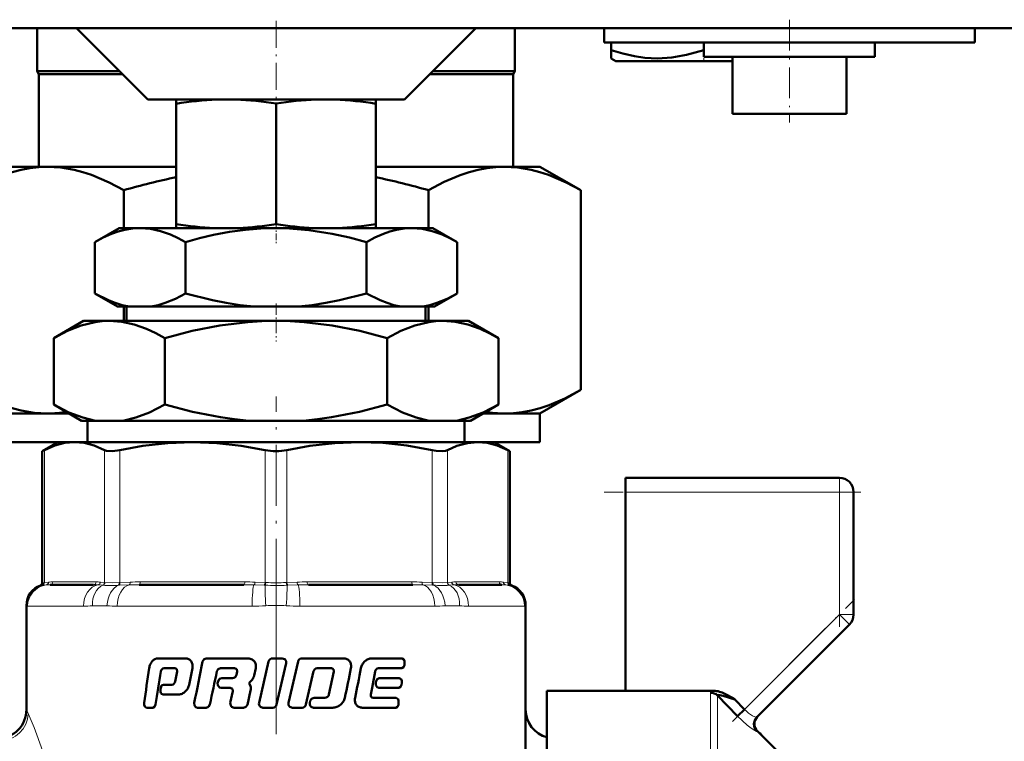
# Model space of a CAD drawing. Extents: x -2065 to 2446, y -2124 to 856.
# Tile 35 of 59: x 129 to 198, y -175 to -124. Entities that reach past the tile are written whole.
import ezdxf

# ---------------------------------------------------------------- set-up
doc = ezdxf.new("R2010")
doc.units = 0
doc.linetypes.add('DASHDOT', pattern=[18.5, 12, -3, 0.5, -3])

msp = doc.modelspace()

# ---------------------------------------------------------------- linework, layer by layer
at = {"color": 7, "linetype": 'DASHDOT', "lineweight": 18, "ltscale": 0.158359}
msp.add_line((146.565, -124.559), (146.565, -130.893), dxfattribs=at)
at = {"color": 7, "linetype": 'DASHDOT', "lineweight": 18, "ltscale": 0.180015}
msp.add_line((182.565, -124.487), (182.565, -131.688), dxfattribs=at)
at = {"color": 7, "lineweight": 50}
for p, q in [((124.565, -125.087), (204.565, -125.087)), ((129.815, -125.088), (129.815, -128.087)), ((137.565, -130.087), (132.565, -125.087)), ((155.565, -130.087), (160.565, -125.087)), ((163.315, -125.088), (163.315, -128.087)), ((169.565, -125.087), (169.565, -126.087)), ((195.565, -125.087), (195.565, -126.087)), ((182.565, -126.087), (169.565, -126.087)), ((170.059, -126.087), (170.059, -126.617)), ((176.559, -126.087), (176.559, -126.621)), ((176.565, -126.087), (176.565, -127.087)), ((195.565, -126.087), (182.565, -126.087)), ((188.565, -126.087), (188.565, -127.087)), ((170.059, -127.196), (170.059, -126.617)), ((170.39, -127.387), (170.059, -127.196)), ((170.39, -127.387), (173.478, -127.387)), ((173.478, -127.387), (178.565, -127.387)), ((176.565, -127.087), (182.565, -127.087)), ((178.401, -127.087), (178.565, -127.112)), ((178.565, -127.087), (178.565, -131.087)), ((182.565, -127.087), (188.565, -127.087)), ((186.565, -127.087), (186.565, -131.087)), ((129.815, -128.087), (135.565, -128.087)), ((129.94, -128.303), (129.815, -128.087)), ((129.94, -128.303), (135.782, -128.303)), ((129.94, -128.303), (129.94, -134.787)), ((157.349, -128.303), (163.19, -128.303)), ((157.565, -128.087), (163.315, -128.087)), ((163.19, -128.303), (163.315, -128.087)), ((163.19, -128.303), (163.19, -134.787)), ((137.565, -130.087), (146.565, -130.087)), ((139.565, -130.371), (139.565, -130.087)), ((139.565, -130.371), (139.565, -138.81)), ((146.565, -130.087), (155.565, -130.087)), ((146.565, -130.364), (146.565, -138.817)), ((153.565, -130.087), (153.565, -130.371)), ((153.565, -130.371), (153.565, -138.811)), ((178.565, -131.087), (182.565, -131.087)), ((182.565, -131.087), (186.565, -131.087)), ((128.065, -134.787), (130.544, -134.787)), ((130.544, -134.787), (139.565, -134.787)), ((153.565, -134.787), (162.587, -134.787)), ((162.587, -134.787), (165.065, -134.787)), ((167.927, -136.439), (165.065, -134.787)), ((135.884, -136.439), (135.884, -139.087)), ((157.246, -139.087), (157.246, -136.439)), ((167.927, -136.439), (167.927, -150.435)), ((135.565, -139.087), (133.863, -140.069)), ((137.039, -139.087), (135.565, -139.087)), ((146.565, -139.087), (137.039, -139.087)), ((139.565, -139.087), (139.565, -138.81)), ((139.565, -139.087), (142.237, -139.087)), ((143.934, -139.087), (142.237, -139.087)), ((143.934, -139.087), (149.195, -139.087)), ((156.091, -139.087), (146.565, -139.087)), ((150.894, -139.087), (149.195, -139.087)), ((150.894, -139.087), (153.565, -139.087)), ((153.565, -138.811), (153.565, -139.087)), ((157.565, -139.087), (156.091, -139.087)), ((157.565, -139.087), (159.267, -140.069)), ((133.863, -143.668), (133.863, -140.069)), ((140.214, -143.668), (140.214, -140.069)), ((152.916, -143.668), (152.916, -140.069)), ((159.267, -143.668), (159.267, -140.069)), ((135.455, -144.587), (133.863, -143.668)), ((157.675, -144.587), (159.267, -143.668)), ((136.259, -144.587), (135.455, -144.587)), ((135.884, -144.587), (135.884, -145.587)), ((136.088, -144.587), (136.088, -145.587)), ((136.259, -144.587), (137.819, -144.587)), ((145.006, -144.587), (137.819, -144.587)), ((145.006, -144.587), (148.125, -144.587)), ((155.312, -144.587), (148.125, -144.587)), ((155.312, -144.587), (156.871, -144.587)), ((157.675, -144.587), (156.871, -144.587)), ((157.043, -144.587), (157.043, -145.587)), ((157.246, -145.587), (157.246, -144.587)), ((133.065, -145.587), (130.977, -146.793)), ((134.874, -145.587), (133.065, -145.587)), ((146.565, -145.587), (134.874, -145.587)), ((158.257, -145.587), (146.565, -145.587)), ((160.065, -145.587), (158.257, -145.587)), ((160.065, -145.587), (162.154, -146.793)), ((130.977, -151.459), (130.977, -146.793)), ((138.771, -151.459), (138.771, -146.793)), ((154.359, -151.459), (154.359, -146.793)), ((162.154, -151.459), (162.154, -146.793)), ((165.065, -152.087), (167.927, -150.435)), ((132.93, -152.587), (130.977, -151.459)), ((160.2, -152.587), (162.154, -151.459)), ((128.065, -152.087), (130.544, -152.087)), ((130.544, -152.087), (132.064, -152.087)), ((161.066, -152.087), (162.587, -152.087)), ((162.587, -152.087), (165.065, -152.087)), ((165.065, -154.087), (165.065, -152.087)), ((133.917, -152.587), (132.93, -152.587)), ((133.345, -154.087), (133.345, -152.587)), ((133.917, -152.587), (135.831, -152.587)), ((144.651, -152.587), (135.831, -152.587)), ((144.651, -152.587), (148.479, -152.587)), ((157.3, -152.587), (148.479, -152.587)), ((157.3, -152.587), (159.214, -152.587)), ((160.2, -152.587), (159.214, -152.587)), ((159.786, -154.087), (159.786, -152.587)), ((128.065, -154.087), (131.264, -154.087)), ((131.265, -154.087), (130.169, -154.72)), ((131.265, -154.087), (130.169, -154.72)), ((130.322, -154.642), (130.169, -154.72)), ((131.265, -154.087), (132.43, -154.087)), ((132.43, -154.087), (132.396, -154.087)), ((132.464, -154.087), (132.43, -154.087)), ((132.43, -154.087), (140.71, -154.087)), ((140.71, -154.087), (146.565, -154.087)), ((146.565, -154.087), (152.42, -154.087)), ((152.42, -154.087), (160.701, -154.087)), ((159.786, -154.087), (165.065, -154.087)), ((160.701, -154.087), (160.666, -154.087)), ((160.734, -154.087), (160.701, -154.087)), ((160.701, -154.087), (161.865, -154.087)), ((161.865, -154.087), (162.961, -154.72)), ((161.865, -154.087), (162.961, -154.72)), ((162.961, -154.72), (162.809, -154.642)), ((130.169, -163.942), (130.169, -154.72)), ((162.961, -163.942), (162.961, -154.72)), ((162.961, -163.942), (162.961, -154.72)), ((171.065, -157.587), (171.065, -156.587)), ((171.065, -156.587), (186.065, -156.587)), ((171.065, -171.516), (171.065, -157.587)), ((187.065, -157.587), (187.065, -166.173)), ((133.764, -164.087), (130.726, -164.087)), ((144.3, -164.087), (136.967, -164.087)), ((156.163, -164.087), (148.83, -164.087)), ((162.404, -164.087), (159.367, -164.087)), ((129.065, -165.534), (129.065, -172.837)), ((164.065, -165.534), (164.065, -172.837)), ((164.065, -176.759), (164.065, -165.534)), ((180.284, -173.368), (186.772, -166.88)), ((138.28, -169.244), (140.206, -169.244)), ((141.664, -169.243), (144.55, -169.243)), ((146.047, -169.457), (145.375, -172.366)), ((146.32, -169.243), (147.004, -169.243)), ((146.604, -172.487), (147.277, -169.578)), ((148.111, -169.457), (147.441, -172.366)), ((148.381, -169.243), (151.284, -169.243)), ((153.276, -169.243), (155.408, -169.243)), ((155.563, -169.717), (155.583, -169.577)), ((138.71, -169.932), (139.47, -169.932)), ((139.625, -170.164), (139.498, -170.857)), ((139.599, -169.999), (139.625, -170.164)), ((140.476, -171.087), (140.706, -169.934)), ((142.676, -169.932), (143.661, -169.932)), ((143.661, -169.932), (143.819, -169.999)), ((143.85, -170.164), (143.797, -170.396)), ((143.819, -169.999), (143.85, -170.164)), ((145.022, -170.451), (145.142, -169.934)), ((148.661, -172.487), (149.192, -170.146)), ((149.457, -169.932), (150.443, -169.932)), ((150.626, -170.163), (150.272, -171.785)), ((150.443, -169.932), (150.596, -169.999)), ((150.596, -169.999), (150.626, -170.163)), ((153.296, -171.318), (153.509, -170.163)), ((153.749, -169.932), (155.387, -169.932)), ((138.676, -171.089), (139.26, -171.089)), ((142.5, -170.841), (142.47, -170.981)), ((142.756, -170.628), (143.506, -170.628)), ((144.78, -171.198), (144.704, -171.038)), ((144.72, -170.917), (144.885, -170.741)), ((153.581, -170.84), (153.555, -170.981)), ((153.794, -170.628), (155.197, -170.628)), ((155.355, -171.104), (155.377, -170.963)), ((138.479, -171.304), (138.457, -171.444)), ((138.653, -171.778), (139.729, -171.778)), ((142.725, -171.317), (143.351, -171.317)), ((143.351, -171.317), (143.508, -171.383)), ((143.54, -171.547), (143.358, -172.366)), ((143.508, -171.383), (143.54, -171.547)), ((144.554, -172.488), (144.783, -171.488)), ((153.211, -171.781), (153.296, -171.318)), ((153.768, -171.317), (155.175, -171.317)), ((165.565, -171.516), (165.565, -180.587)), ((171.065, -171.516), (165.565, -171.516)), ((177.256, -171.516), (171.065, -171.516)), ((178.927, -173.293), (177.524, -171.849)), ((178.395, -171.914), (178.572, -172.015)), ((148.967, -172.225), (148.935, -172.365)), ((149.233, -172.012), (149.986, -172.012)), ((153.369, -172.012), (154.979, -172.012)), ((155.142, -172.488), (155.164, -172.347)), ((178.572, -172.015), (178.725, -172.105)), ((178.725, -172.105), (178.747, -172.117)), ((178.747, -172.117), (179.422, -172.816)), ((137.486, -172.701), (137.929, -172.701)), ((141.067, -172.701), (141.674, -172.701)), ((143.62, -172.701), (144.286, -172.701)), ((145.647, -172.701), (146.331, -172.701)), ((147.713, -172.701), (148.392, -172.701)), ((149.201, -172.701), (150.547, -172.701)), ((152.616, -172.701), (154.957, -172.701)), ((178.927, -173.293), (179.422, -172.816)), ((182.36, -176.378), (180.312, -174.33)), ((180.475, -174.493), (180.511, -174.479)), ((180.514, -174.481), (180.506, -174.524)), ((180.511, -174.479), (180.514, -174.481)), ((180.631, -174.648), (180.514, -174.481))]:
    msp.add_line(p, q, dxfattribs=at)
at = {"color": 7, "linetype": 'DASHDOT', "lineweight": 18, "ltscale": 0.02298}
msp.add_line((176.565, -127.464), (176.565, -126.544), dxfattribs=at)
at = {"color": 7, "linetype": 'DASHDOT', "lineweight": 18, "ltscale": 0.037938}
msp.add_line((146.565, -138.69), (146.565, -140.207), dxfattribs=at)
at = {"color": 7, "linetype": 'DASHDOT', "lineweight": 18, "ltscale": 0.066602}
msp.add_line((146.565, -144.365), (146.565, -147.029), dxfattribs=at)
at = {"color": 7, "linetype": 'DASHDOT', "lineweight": 18, "ltscale": 0.355647}
msp.add_line((146.565, -165.127), (146.565, -150.901), dxfattribs=at)
at = {"color": 7, "lineweight": 18}
for p, q in [((130.322, -154.642), (130.322, -163.928)), ((134.538, -163.928), (134.538, -154.642)), ((135.62, -154.642), (135.62, -163.928)), ((145.8, -163.928), (145.8, -154.642)), ((147.331, -154.642), (147.331, -163.928)), ((157.51, -163.928), (157.51, -154.642)), ((158.592, -154.642), (158.592, -163.928)), ((162.809, -163.928), (162.809, -154.642)), ((186.065, -156.587), (186.065, -157.587)), ((186.065, -157.587), (171.065, -157.587)), ((186.065, -166.173), (186.065, -157.587)), ((186.065, -157.587), (187.065, -157.587)), ((130.169, -164.122), (130.039, -164.129)), ((130.169, -163.942), (130.301, -163.931)), ((130.189, -164.121), (130.169, -164.122)), ((130.455, -164.098), (130.189, -164.121)), ((130.301, -163.931), (130.322, -163.928)), ((130.322, -163.928), (130.615, -163.9)), ((130.911, -163.887), (133.949, -163.887)), ((134.4, -164.121), (134.079, -164.098)), ((134.245, -163.9), (134.538, -163.928)), ((134.427, -164.122), (134.4, -164.121)), ((134.538, -163.928), (134.56, -163.931)), ((135.571, -164.121), (135.515, -164.122)), ((135.569, -163.931), (135.62, -163.928)), ((136.268, -164.098), (135.571, -164.121)), ((135.62, -163.928), (136.329, -163.9)), ((137.044, -163.887), (144.377, -163.887)), ((145.737, -164.121), (145.017, -164.098)), ((145.091, -163.9), (145.8, -163.928)), ((145.796, -164.122), (145.737, -164.121)), ((145.8, -163.928), (145.852, -163.931)), ((147.278, -163.931), (147.331, -163.928)), ((147.331, -163.928), (148.039, -163.9)), ((147.393, -164.121), (147.335, -164.122)), ((148.113, -164.098), (147.393, -164.121)), ((148.754, -163.887), (156.087, -163.887)), ((156.801, -163.9), (157.51, -163.928)), ((157.559, -164.121), (156.862, -164.098)), ((157.51, -163.928), (157.562, -163.931)), ((157.615, -164.122), (157.559, -164.121)), ((158.57, -163.931), (158.592, -163.928)), ((158.592, -163.928), (158.886, -163.9)), ((158.73, -164.121), (158.703, -164.122)), ((159.052, -164.098), (158.73, -164.121)), ((159.182, -163.887), (162.219, -163.887)), ((162.515, -163.9), (162.809, -163.928)), ((162.941, -164.121), (162.676, -164.098)), ((162.809, -163.928), (162.83, -163.931)), ((162.83, -163.931), (162.961, -163.942)), ((162.962, -164.122), (162.941, -164.121)), ((163.091, -164.129), (162.962, -164.122)), ((129.08, -165.561), (129.065, -165.534)), ((129.145, -165.587), (133.064, -165.587)), ((134.711, -165.561), (133.692, -165.561)), ((135.431, -165.587), (144.891, -165.587)), ((148.239, -165.587), (157.699, -165.587)), ((159.439, -165.561), (158.419, -165.561)), ((160.067, -165.587), (163.985, -165.587)), ((164.065, -165.534), (164.05, -165.561)), ((179.422, -172.816), (186.065, -166.173)), ((186.065, -166.173), (186.772, -166.88)), ((186.065, -166.173), (187.065, -166.173)), ((177.029, -182.587), (177.029, -171.649)), ((177.524, -171.849), (177.524, -182.587)), ((129.065, -172.837), (129.187, -173.111))]:
    msp.add_line(p, q, dxfattribs=at)
at = {"color": 7, "linetype": 'DASHDOT', "lineweight": 18, "ltscale": 0.257574}
msp.add_line((186.065, -167.031), (186.065, -156.728), dxfattribs=at)
at = {"color": 7, "linetype": 'DASHDOT', "lineweight": 18, "ltscale": 0.450015}
msp.add_line((187.565, -157.587), (169.565, -157.587), dxfattribs=at)
at = {"color": 7, "linetype": 'DASHDOT', "lineweight": 18}
msp.add_line((146.565, -162.551), (146.565, -198.243), dxfattribs=at)
at = {"color": 7, "linetype": 'DASHDOT', "lineweight": 18, "ltscale": 0.302371}
msp.add_line((178.579, -173.659), (187.131, -165.107), dxfattribs=at)
at = {"color": 7, "lineweight": 50}
for points in [[(170.059, -126.617), (170.89, -126.866), (171.697, -127.047), (172.43, -127.153), (173.315, -127.199)], [(173.315, -127.199), (174.325, -127.139), (175.356, -126.96), (176.559, -126.621)], [(125.203, -136.439), (126.315, -135.85), (127.422, -135.379), (128.055, -135.167), (128.685, -135.001), (129.306, -134.882), (129.925, -134.811), (130.544, -134.787)], [(130.544, -134.787), (131.473, -134.841), (132.404, -135.001), (133.019, -135.163), (133.635, -135.368), (134.875, -135.9), (135.884, -136.439)], [(157.246, -136.439), (158.358, -135.85), (159.465, -135.379), (160.098, -135.167), (160.728, -135.001), (161.348, -134.882), (161.968, -134.811), (162.587, -134.787)], [(162.587, -134.787), (163.516, -134.841), (164.447, -135.001), (165.062, -135.163), (165.678, -135.368), (166.918, -135.9), (167.927, -136.439)], [(137.039, -139.087), (136.503, -139.117), (135.97, -139.206), (135.503, -139.33), (135.039, -139.494), (134.448, -139.756), (133.863, -140.069)], [(140.214, -140.069), (139.694, -139.788), (139.17, -139.547), (138.467, -139.298), (137.757, -139.141), (137.039, -139.087)], [(146.565, -139.087), (145.494, -139.117), (144.425, -139.206), (143.301, -139.361), (142.189, -139.571), (141.197, -139.803), (140.214, -140.069)], [(152.916, -140.069), (151.717, -139.749), (150.504, -139.482), (148.869, -139.225), (147.222, -139.098), (146.565, -139.087)], [(156.091, -139.087), (155.556, -139.117), (155.023, -139.206), (154.556, -139.33), (154.091, -139.494), (153.501, -139.756), (152.916, -140.069)], [(159.267, -140.069), (158.746, -139.788), (158.223, -139.547), (157.52, -139.298), (156.809, -139.141), (156.091, -139.087)], [(133.863, -143.668), (134.815, -144.151), (135.295, -144.339), (135.776, -144.485), (136.259, -144.587)], [(137.819, -144.587), (138.308, -144.484), (138.793, -144.335), (139.509, -144.04), (140.214, -143.668)], [(140.214, -143.668), (142.112, -144.15), (143.072, -144.338), (144.04, -144.485), (145.006, -144.587)], [(148.125, -144.587), (149.096, -144.485), (150.065, -144.337), (151.026, -144.148), (152.916, -143.668)], [(152.916, -143.668), (153.868, -144.151), (154.347, -144.339), (154.829, -144.485), (155.312, -144.587)], [(156.871, -144.587), (157.361, -144.484), (157.846, -144.335), (158.561, -144.04), (159.267, -143.668)], [(134.874, -145.587), (134.379, -145.609), (133.886, -145.672), (132.905, -145.915), (131.935, -146.295), (130.977, -146.793)], [(138.771, -146.793), (138.133, -146.449), (137.49, -146.154), (136.626, -145.848), (135.753, -145.654), (134.874, -145.587)], [(146.565, -145.587), (145.572, -145.609), (144.584, -145.672), (142.622, -145.915), (140.684, -146.295), (138.771, -146.793)], [(154.359, -146.793), (152.445, -146.295), (150.508, -145.914), (148.546, -145.672), (147.558, -145.609), (146.565, -145.587)], [(158.257, -145.587), (157.762, -145.609), (157.269, -145.672), (156.288, -145.915), (155.318, -146.295), (154.359, -146.793)], [(162.154, -146.793), (161.516, -146.449), (160.873, -146.154), (160.008, -145.848), (159.136, -145.654), (158.257, -145.587)], [(130.544, -152.087), (129.615, -152.033), (128.683, -151.873), (128.069, -151.711), (127.452, -151.506), (126.212, -150.974), (125.203, -150.435)], [(167.927, -150.435), (166.815, -151.024), (165.708, -151.495), (165.076, -151.707), (164.446, -151.873), (163.825, -151.992), (163.206, -152.063), (162.587, -152.087)], [(130.977, -151.459), (132.046, -152.009), (133.013, -152.374), (133.917, -152.587)], [(135.831, -152.587), (136.735, -152.374), (137.701, -152.009), (138.771, -151.459)], [(138.771, -151.459), (140.709, -151.963), (142.669, -152.347), (143.658, -152.486), (144.651, -152.587)], [(148.479, -152.587), (149.474, -152.486), (150.462, -152.346), (152.423, -151.963), (154.359, -151.459)], [(154.359, -151.459), (155.429, -152.009), (156.396, -152.374), (157.3, -152.587)], [(159.214, -152.587), (160.117, -152.374), (161.084, -152.009), (162.154, -151.459)], [(132.43, -154.087), (131.751, -154.146), (131.055, -154.327), (130.322, -154.642)], [(134.538, -154.642), (133.805, -154.328), (133.108, -154.146), (132.43, -154.087)], [(135.62, -154.642), (135.086, -154.717), (134.683, -154.692), (134.538, -154.642)], [(140.71, -154.087), (138.989, -154.152), (137.219, -154.352), (135.62, -154.642)], [(145.8, -154.642), (144.111, -154.339), (142.414, -154.151), (140.71, -154.087)], [(152.42, -154.087), (150.699, -154.152), (148.929, -154.352), (147.331, -154.642)], [(157.51, -154.642), (155.742, -154.328), (154.06, -154.146), (152.42, -154.087)], [(158.592, -154.642), (158.447, -154.692), (158.263, -154.717), (157.794, -154.692), (157.51, -154.642)], [(160.701, -154.087), (159.988, -154.152), (159.254, -154.353), (158.592, -154.642)], [(162.809, -154.642), (162.076, -154.328), (161.38, -154.146), (160.701, -154.087)], [(141.664, -169.243), (141.519, -169.294), (141.42, -169.457)], [(147.277, -169.578), (147.269, -169.431), (147.185, -169.309), (147.004, -169.243)], [(155.387, -169.932), (155.507, -169.863), (155.563, -169.717)], [(155.583, -169.577), (155.58, -169.445), (155.535, -169.324), (155.408, -169.243)], [(142.421, -170.146), (142.498, -170.005), (142.676, -169.932)], [(138.676, -171.089), (138.543, -171.156), (138.479, -171.304)], [(142.47, -170.981), (142.476, -171.126), (142.591, -171.277), (142.725, -171.317)], [(142.756, -170.628), (142.606, -170.677), (142.5, -170.841)], [(153.555, -170.981), (153.559, -171.119), (153.65, -171.273), (153.768, -171.317)], [(153.794, -170.628), (153.654, -170.692), (153.581, -170.84)], [(155.175, -171.317), (155.298, -171.248), (155.355, -171.104)], [(155.377, -170.963), (155.375, -170.829), (155.328, -170.708), (155.197, -170.628)], [(138.457, -171.444), (138.46, -171.579), (138.489, -171.663), (138.542, -171.732), (138.653, -171.778)], [(177.524, -171.849), (177.522, -171.834), (177.528, -171.822), (177.542, -171.813), (177.576, -171.806), (177.674, -171.813), (177.929, -171.867), (178.747, -172.117)], [(137.317, -172.365), (137.319, -172.497), (137.361, -172.618), (137.486, -172.701)], [(137.929, -172.701), (138.053, -172.633), (138.113, -172.487)], [(140.831, -172.366), (140.852, -172.552), (140.94, -172.66), (141.067, -172.701)], [(141.674, -172.701), (141.819, -172.651), (141.92, -172.487)], [(143.358, -172.366), (143.384, -172.557), (143.444, -172.634), (143.62, -172.701)], [(144.286, -172.701), (144.457, -172.641), (144.554, -172.488)], [(149.233, -172.012), (149.063, -172.071), (148.967, -172.225)], [(154.957, -172.701), (155.082, -172.633), (155.142, -172.488)], [(155.164, -172.347), (155.162, -172.214), (155.122, -172.104), (154.979, -172.012)]]:
    msp.add_lwpolyline(points, dxfattribs=at)
at = {"color": 7, "lineweight": 18}
for points in [[(134.56, -163.931), (135.071, -163.941), (135.569, -163.931)], [(157.562, -163.931), (158.259, -163.941), (158.57, -163.931)], [(177.256, -171.516), (177.09, -171.574), (177.048, -171.605), (177.035, -171.623), (177.029, -171.649)], [(129.187, -173.111), (129.601, -174.094), (130.195, -175.692), (130.533, -176.759)], [(180.284, -174.355), (180.278, -174.358), (180.258, -174.357), (180.144, -174.307), (179.892, -174.144), (179.602, -173.92), (178.927, -173.293)], [(180.179, -173.363), (180.243, -173.377), (180.265, -173.376), (180.279, -173.372), (180.284, -173.368)]]:
    msp.add_lwpolyline(points, dxfattribs=at)
at = {"color": 7, "lineweight": 50}
for centre, radius, start, end in [((143.33, -153.63), 23.561, 92.19524, 99.19437), ((142.848, -153.55), 23.481, 80.89304, 87.81349), ((150.282, -153.553), 23.484, 92.19016, 99.10727), ((149.8, -153.632), 23.563, 80.80635, 87.80123), ((149.216, -182.254), 47.715, 101.6696, 106.22469), ((143.914, -182.255), 47.716, 73.77537, 78.33085), ((143.37, -115.202), 23.913, 260.8433, 267.28375), ((142.808, -115.285), 23.829, 272.70796, 279.07002), ((150.322, -115.283), 23.831, 260.92962, 267.28923), ((149.759, -115.2), 23.915, 272.71895, 279.15605), ((130.537, -143.906), 8.181, 270.04898, 279.4069), ((162.594, -143.906), 8.181, 260.59308, 269.95105), ((146.554, -150.992), 3.727, 258.32363, 270.17092), ((146.576, -150.989), 3.73, 269.8334, 281.6705), ((186.065, -157.587), 1, 0, 90), ((130.565, -165.534), 1.5, 110.51769, 180.00001), ((130.565, -165.534), 1.5, 110.51769, 136.5947), ((129.969, -163.942), 0.2, 290.51672, 0.00001), ((129.969, -163.942), 0.2, 290.51678, 316.57759), ((163.161, -163.942), 0.2, 179.99999, 249.48328), ((163.161, -163.942), 0.2, 179.99999, 249.48328), ((162.565, -165.534), 1.5, 0, 69.48231), ((162.565, -165.534), 1.5, 0, 69.48231), ((186.065, -166.173), 1, 315, 360), ((138.632, -170.059), 0.967, 155.89295, 172.56033), ((138.573, -170.034), 0.903, 139.34448, 155.83579), ((138.41, -169.91), 0.698, 118.64801, 138.38533), ((138.283, -169.673), 0.429, 90.37964, 118.93589), ((140.213, -169.734), 0.49, 62.94137, 90.80663), ((140.208, -169.747), 0.504, 36.71166, 63.10246), ((140.153, -169.773), 0.563, 11.0898, 35.48592), ((139.98, -169.799), 0.738, 349.41436, 10.45974), ((612.596, -266.361), 481.038, 168.37832, 168.73183), ((144.561, -169.922), 0.679, 66.86778, 90.91643), ((144.597, -169.833), 0.582, 41.67945, 66.67461), ((144.632, -169.784), 0.523, 13.16347, 40.22223), ((144.523, -169.798), 0.633, 347.61232, 12.21465), ((146.316, -169.519), 0.275, 89.11094, 166.97414), ((148.378, -169.517), 0.273, 89.42465, 167.35887), ((151.294, -169.814), 0.57, 64.7254, 91.02408), ((151.309, -169.771), 0.525, 38.27596, 64.22031), ((151.28, -169.775), 0.551, 11.57455, 36.69941), ((151.103, -169.798), 0.729, 349.27734, 10.5953), ((153.313, -170.074), 0.803, 149.39975, 170.02369), ((153.434, -170.14), 0.941, 132.47232, 149.73463), ((153.393, -170.108), 0.888, 114.39792, 131.88496), ((153.281, -169.859), 0.615, 90.44462, 114.47841), ((469.69, -219.81), 335.742, 171.45687, 171.87621), ((487.046, -227.753), 353.283, 170.61815, 171.00002), ((138.815, -170.221), 0.331, 137.97854, 169.90399), ((138.716, -170.123), 0.191, 91.7893, 139.72297), ((139.477, -170.076), 0.143, 32.35771, 92.77573), ((705.904, -291.782), 576.462, 167.8188, 168.056805), ((143.495, -170.317), 0.312, 308.6956, 345.32352), ((144.177, -170.23), 0.873, 324.15142, 345.36059), ((149.456, -170.202), 0.269, 89.79962, 167.93274), ((-346.632, -67.385), 508.891, 348.13579, 348.37446), ((-292.221, -81.902), 453.372, 348.53592, 348.80355), ((153.828, -170.23), 0.325, 134.95166, 168.1808), ((153.754, -170.146), 0.214, 91.42166, 136.75346), ((139.253, -170.873), 0.216, 271.91106, 316.52874), ((139.178, -170.792), 0.326, 315.23756, 348.51035), ((139.644, -170.932), 0.847, 329.94761, 349.49191), ((143.506, -170.342), 0.285, 269.99662, 310.11942), ((144.776, -170.986), 0.0879, 129.32456, 216.22491), ((144.186, -171.348), 0.613, 346.7671, 14.18779), ((139.725, -171.18), 0.598, 270.29965, 294.79983), ((139.624, -170.943), 0.856, 294.32318, 312.37788), ((139.565, -170.886), 0.938, 312.66575, 329.88648), ((149.992, -171.715), 0.289, 306.92792, 346.03383), ((153.407, -171.835), 0.202, 164.70466, 212.95332), ((177.235, -172.938), 1.422, 72.78179, 89.16386), ((176.861, -174.16), 2.701, 64.27076, 72.88336), ((175.431, -177.176), 6.039, 60.60729, 64.46854), ((145.643, -172.425), 0.275, 167.4877, 270.79395), ((146.335, -172.425), 0.275, 269.11043, 346.95377), ((147.709, -172.425), 0.275, 167.53699, 270.77461), ((148.394, -172.429), 0.272, 269.42258, 347.57658), ((149.202, -172.427), 0.273, 166.93627, 269.78422), ((149.978, -171.711), 0.301, 271.63838, 308.53927), ((150.483, -171.761), 0.95, 291.48408, 309.20745), ((150.492, -171.782), 0.929, 309.59402, 327.63251), ((150.533, -171.814), 0.877, 327.99899, 347.14814), ((152.738, -172.157), 0.647, 167.08125, 191.02478), ((152.64, -172.176), 0.547, 190.96753, 216.14272), ((152.616, -172.172), 0.531, 218.00171, 243.12809), ((153.361, -171.863), 0.148, 213.25483, 272.91461), ((127.065, -172.837), 2, 269.99886, 0.0007), ((150.546, -171.935), 0.766, 270.03589, 291.85213), ((152.608, -172.182), 0.518, 243.44277, 270.82262), ((166.065, -172.837), 2, 179.99928, 255.52438), ((180.779, -173.862), 0.699, 135.10669, 224.92091), ((180.806, -173.835), 0.699, 134.94293, 225.05628)]:
    msp.add_arc(centre, radius, start, end, dxfattribs=at)
at = {"color": 7, "lineweight": 18}
for centre, radius, start, end in [((130.582, -165.567), 1.502, 105.97718, 179.78403), ((130.104, -163.938), 0.196, 289.20109, 2.07686), ((130.126, -163.937), 0.195, 288.84479, 2.60724), ((130.423, -163.91), 0.192, 279.68886, 3.05589), ((130.713, -167.047), 2.96, 89.74646, 95.00685), ((130.898, -167.015), 3.128, 89.75925, 95.18705), ((133.777, -168.108), 4.021, 85.70242, 90.19438), ((133.962, -167.015), 3.128, 84.81295, 90.24075), ((134.045, -163.904), 0.199, 279.76018, 1.04317), ((134.336, -163.93), 0.202, 288.63761, 0.50689), ((134.358, -163.934), 0.202, 289.98829, 0.85405), ((134.944, -142.135), 21.995, 268.65387, 271.48856), ((136.935, -183.74), 19.653, 89.90514, 91.9429), ((137.011, -182.067), 18.18, 89.89855, 92.15083), ((144.333, -184.801), 20.714, 88.10735, 90.0906), ((144.409, -182.067), 18.18, 87.84917, 90.10144), ((146.566, -119.611), 44.518, 269.00911, 270.98962), ((146.565, -141.102), 22.84, 268.21094, 271.78787), ((148.722, -182.067), 18.18, 89.89855, 92.15083), ((148.797, -184.801), 20.714, 89.9094, 91.89265), ((156.119, -182.067), 18.18, 87.84917, 90.10144), ((156.196, -183.74), 19.653, 88.0571, 90.09486), ((158.187, -142.124), 22.005, 268.51227, 271.34565), ((158.772, -163.934), 0.202, 179.14596, 250.01171), ((158.795, -163.93), 0.202, 179.49311, 251.36239), ((159.169, -167.015), 3.128, 89.75925, 95.18705), ((159.085, -163.904), 0.199, 178.95683, 260.23981), ((159.353, -168.108), 4.021, 89.80562, 94.29758), ((162.232, -167.015), 3.128, 84.81295, 90.24075), ((162.417, -167.047), 2.96, 84.99315, 90.25355), ((162.708, -163.91), 0.192, 176.94411, 260.31114), ((163.004, -163.937), 0.195, 177.39276, 251.15521), ((163.026, -163.938), 0.196, 177.92314, 250.79892), ((162.548, -165.567), 1.502, 0.21596, 74.02282), ((129.135, -165.514), 0.073, 220.24295, 277.83472), ((133.084, -158.438), 7.149, 269.84033, 274.8785), ((135.389, -156.643), 8.944, 265.64874, 270.26818), ((144.936, -149.581), 16.006, 269.84087, 273.25556), ((146.565, -175.232), 9.698, 85.73879, 94.26121), ((148.195, -149.564), 16.022, 266.74619, 270.15737), ((157.741, -156.652), 8.935, 269.72949, 274.35357), ((160.047, -158.43), 7.157, 265.12416, 270.15702), ((163.995, -165.514), 0.0729, 262.14305, 319.77805), ((181.525, -170.848), 2.88, 223.09241, 230.68343), ((181.081, -171.391), 2.179, 230.67034, 239.30481), ((180.683, -172.047), 1.411, 239.6305, 244.93191), ((180.417, -172.627), 0.773, 244.57428, 252.11679), ((180.319, -174.366), 0.0369, 101.24218, 163.47229)]:
    msp.add_arc(centre, radius, start, end, dxfattribs=at)
for centre, major_axis, ratio, start_param, end_param in [((130.639, -165.587), (0, 1.5), 0.995414, 0.123342, 1.570796), ((130.726, -163.887), (0, 0.2), 0.92388, 3.141593, 4.712389), ((134.221, -165.587), (0, 1.5), 0.771505, 0.123342, 1.570796), ((134.795, -165.561), (0.143, -1.493), 0.734075, 3.351169, 4.642046), ((133.764, -163.887), (0, 0.2), 0.92388, 3.141593, 4.712389), ((135.727, -165.561), (-0.132, -1.494), 0.675962, 3.481187, 4.772063), ((136.386, -165.587), (0, 1.5), 0.636223, 0.123342, 1.570796), ((135.487, -163.931), (0.007, -0.2), 0.408466, 0.272287, 1.557437), ((135.544, -163.928), (0.008, -0.2), 0.382405, 0.255495, 1.554996), ((136.253, -163.9), (0.008, -0.2), 0.382432, 0.102908, 1.555785), ((136.967, -163.887), (0, -0.2), 0.382683, 0, 1.570796), ((144.3, -163.887), (0, -0.2), 0.382683, 0, 1.570796), ((145.035, -165.587), (0, 1.5), 0.095659, 0.123342, 1.570796), ((145.015, -163.9), (-0.008, -0.2), 0.382432, 0.132932, 1.585808), ((145.723, -163.928), (-0.008, -0.2), 0.382405, 0.287096, 1.586597), ((145.906, -165.561), (0.097, -1.497), 0.041092, 3.418838, 4.709715), ((145.781, -163.931), (-0.006, -0.2), 0.356255, 0.297028, 1.582178), ((147.349, -163.931), (0.006, -0.2), 0.356255, 4.701007, 5.986158), ((147.224, -165.561), (-0.097, -1.497), 0.041092, 1.57347, 2.864347), ((147.407, -163.928), (0.008, -0.2), 0.382405, 4.696589, 5.996089), ((148.116, -163.9), (0.008, -0.2), 0.382432, 4.697377, 6.150253), ((148.096, -165.587), (0, 1.5), 0.095659, 4.712389, 6.159843), ((148.83, -163.887), (0, -0.2), 0.382683, 4.712389, 6.283185), ((156.163, -163.887), (0, -0.2), 0.382683, 4.712389, 6.283185), ((156.878, -163.9), (-0.008, -0.2), 0.382432, 4.727401, 6.180277), ((156.745, -165.587), (0, 1.5), 0.636223, 4.712389, 6.159843), ((157.586, -163.928), (-0.008, -0.2), 0.382405, 4.728189, 6.02769), ((157.644, -163.931), (-0.007, -0.2), 0.408466, 4.725748, 6.010898), ((157.403, -165.561), (0.132, -1.494), 0.675962, 1.511122, 2.801999), ((158.335, -165.561), (-0.143, -1.493), 0.734075, 1.64114, 2.932016), ((158.909, -165.587), (0, 1.5), 0.771505, 4.712389, 6.159843), ((159.367, -163.887), (0, -0.2), 0.92388, 4.712389, 6.283185), ((162.404, -163.887), (0, -0.2), 0.92388, 4.712389, 6.283185), ((162.492, -165.587), (0, 1.5), 0.995414, 4.712389, 6.159843), ((127.201, -173.111), (1.797, 0.878), 0.965578, 4.271437, 5.814526)]:
    msp.add_ellipse(centre, major_axis=major_axis, ratio=ratio, start_param=start_param, end_param=end_param, dxfattribs=at)
at = {"color": 7, "lineweight": 50}
msp.add_ellipse((177.029, -172.33), major_axis=(-0.7, 0), ratio=0.972234, start_param=3.926989, end_param=4.712389, dxfattribs=at)

doc.saveas('drawing.dxf')
